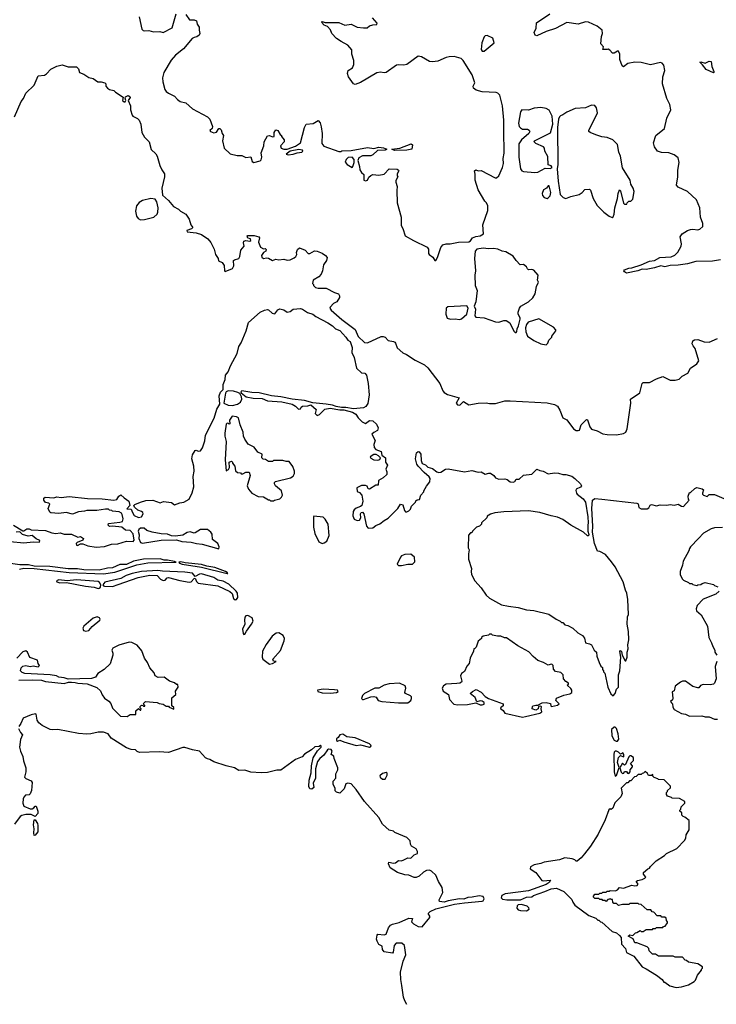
# Model space of a CAD drawing. Extents: x 2239831 to 2395310, y 665973 to 772585.
# Tile 80 of 144: x 2319004 to 2325754, y 699095 to 708627. Entities that reach past the tile are written whole.
import ezdxf

# ---------------------------------------------------------------- set-up
doc = ezdxf.new("R2010")
doc.units = 0

msp = doc.modelspace()

# ---------------------------------------------------------------- linework, layer by layer
at = {"layer": '0CON20XD'}
for points in [[(2320163.3, 708655), (2320188, 708535), (2320201.7, 708521.7), (2320215, 708518), (2320255, 708522.5), (2320299.5, 708509.5), (2320362.3, 708512.3), (2320395, 708504), (2320481.7, 708548.3), (2320521.2, 708685)], [(2320615, 708677.5), (2320650, 708625), (2320696.1, 708626.1), (2320717.5, 708615), (2320723.3, 708585), (2320743.8, 708555), (2320742, 708525), (2320748.8, 708495), (2320743.8, 708476.2), (2320719.5, 708460.5), (2320695, 708456.2), (2320675, 708444), (2320592.5, 708345), (2320514, 708285), (2320472, 708235), (2320402, 708115), (2320389.2, 708065), (2320392.5, 708025), (2320412.1, 707952.1), (2320423.4, 707933.4), (2320445, 707916), (2320505.8, 707885.8), (2320533.6, 707853.6), (2320560, 707835), (2320615, 707822.5), (2320680, 707765), (2320825, 707687.5), (2320847.5, 707665), (2320872, 707595), (2320868, 707575), (2320846.7, 707555), (2320852.5, 707545), (2320885, 707533.5), (2320910.6, 707539.4), (2320935, 707572.5), (2320945, 707572.5), (2320955, 707560), (2320966.2, 707525), (2320980, 707505), (2320970, 707455), (2320984.2, 707385), (2321045, 707330), (2321112.3, 707312.3), (2321155, 707311.2), (2321195, 707294.2), (2321245, 707300), (2321257.5, 707255), (2321273.8, 707243.8), (2321335, 707261.9), (2321345, 707272), (2321348.9, 707295), (2321342.3, 707337.7), (2321370, 707405), (2321372.5, 707445), (2321405, 707502.5), (2321425, 707507.5), (2321453, 707493), (2321470, 707495), (2321468.8, 707535), (2321485, 707561.2), (2321505.7, 707555.7), (2321527, 707517), (2321540, 707505), (2321540, 707495), (2321567.5, 707465), (2321566.7, 707445), (2321530, 707405), (2321537.5, 707385), (2321564.1, 707374.1), (2321596.1, 707373.9), (2321675.9, 707404.1), (2321725, 707436.7), (2321763.8, 707585), (2321780, 707615), (2321847, 707623), (2321895, 707650), (2321915, 707630), (2321925, 707590), (2321934.4, 707525), (2321932.3, 707427.7), (2321951.5, 707401.5), (2322095, 707350), (2322115, 707350), (2322125, 707356.7), (2322215, 707360), (2322375, 707390), (2322435, 707382), (2322485, 707392.5), (2322528.3, 707388.3), (2322560, 707375), (2322545, 707364.2), (2322470.5, 707359.5), (2322425, 707320), (2322405, 707310), (2322325, 707310), (2322289.7, 707290.3), (2322279.2, 707265), (2322297.5, 707205), (2322300, 707175), (2322315, 707147.5), (2322338.3, 707128.3), (2322337.5, 707075), (2322355, 707066.7), (2322373.3, 707075), (2322385.9, 707104.1), (2322405, 707120), (2322425, 707127.5), (2322485, 707121.2), (2322535, 707133.3), (2322585, 707183.3), (2322661.7, 707181.7), (2322675, 707170), (2322677.5, 707165), (2322660, 707135), (2322660, 707115), (2322667.5, 707105), (2322648.3, 707071.7), (2322647.5, 707055), (2322663, 707013), (2322657.5, 706975), (2322662.5, 706855), (2322700, 706715), (2322700, 706635), (2322717.3, 706607.3), (2322737.5, 706535), (2322818.8, 706488.8), (2322953.3, 706425), (2322966.7, 706405), (2322966.2, 706365), (2322971.2, 706355), (2323008.1, 706328.1), (2323025, 706297.5), (2323035, 706297.5)], [(2323035, 706297.5), (2323053.9, 706326.1), (2323085, 706423.3), (2323105, 706448.6), (2323135, 706458.1), (2323175, 706457.1), (2323255, 706474.4), (2323355, 706477.5), (2323371.2, 706485), (2323392.5, 706515), (2323425, 706528.6), (2323465, 706534.2), (2323497.5, 706555), (2323493, 706643), (2323539.3, 706780.7), (2323540, 706825), (2323527.5, 706855), (2323511.7, 706871.7), (2323445, 706980), (2323417.5, 707075), (2323417, 707133), (2323410, 707165), (2323425, 707172.5), (2323445, 707163.3), (2323475, 707167.5), (2323610, 707095), (2323625, 707096.2), (2323646, 707115), (2323680.8, 707195), (2323690.6, 707235), (2323688.5, 707285), (2323697.8, 707335), (2323693.9, 707556.1), (2323694.6, 707655), (2323682.7, 707795), (2323656.6, 707896.6), (2323638, 707915), (2323621.1, 707921.1), (2323485, 707930), (2323425.9, 707945.9), (2323412.5, 707955), (2323402.5, 707965), (2323396.7, 707985), (2323413.3, 708015), (2323386.7, 708095), (2323302.3, 708232.3), (2323280.7, 708250.7), (2323215, 708270.7), (2323165, 708269.1), (2323135, 708262), (2323055, 708224.6), (2323005, 708218.6), (2322975, 708223.3), (2322896.4, 708266.4), (2322865, 708274.6), (2322755, 708194.6), (2322725, 708187.5), (2322675, 708190.9), (2322653.8, 708186.2), (2322555, 708115.7), (2322535, 708113.5), (2322499.1, 708120.9), (2322465, 708113.5), (2322305, 708020), (2322255, 708000.6), (2322240, 708005), (2322190, 708075), (2322180.8, 708105), (2322186, 708135), (2322227.2, 708162.8), (2322242.9, 708195), (2322242.7, 708232.7), (2322222.2, 708295), (2322223.5, 708335), (2322185, 708382), (2322117.5, 708415), (2322072.5, 708445), (2322027.5, 708495), (2322015, 708530), (2321985, 708560), (2321954.1, 708574.1), (2321930, 708605), (2321935, 708610), (2321965, 708600), (2322095, 708598.8), (2322155, 708573.3), (2322215, 708583.3), (2322275, 708556), (2322335, 708547.5), (2322371.7, 708548.3), (2322395, 708567.5), (2322425, 708577.5), (2322465, 708580), (2322466.2, 708595), (2322424, 708645)], [(2325795, 706303.8), (2325715, 706290), (2325555, 706285.9), (2325475, 706262.9), (2325385, 706249.6), (2325305, 706246.2), (2325255, 706235.8), (2325215, 706244.5), (2325155, 706224.6), (2325075, 706208.9), (2325035, 706212.3), (2324994.6, 706195.4), (2324885, 706174.8), (2324862.5, 706185), (2324857.5, 706195), (2324864.5, 706205.5), (2324905, 706223.3), (2324935, 706226.2), (2325025, 706254), (2325105, 706288.8), (2325155, 706296.7), (2325205.9, 706324.1), (2325315, 706331.4), (2325353.2, 706346.8), (2325382.3, 706377.7), (2325414, 706435), (2325415.9, 706455.9), (2325402.5, 706525), (2325422.5, 706555), (2325473.9, 706586.1), (2325505, 706596.7), (2325525, 706600), (2325575, 706593.3), (2325595, 706598.8), (2325621.4, 706625), (2325622.2, 706655), (2325600, 706715), (2325594.7, 706805), (2325562.6, 706885), (2325475.3, 706965.2), (2325385.4, 707005), (2325368.2, 707025), (2325380, 707105), (2325380.1, 707170.1), (2325393.6, 707243.6), (2325385, 707288.8), (2325345, 707318.6), (2325295, 707337.1), (2325221.4, 707341.4), (2325185, 707354.2), (2325155.8, 707395), (2325144.2, 707435), (2325166, 707505), (2325250, 707575), (2325273.1, 707675), (2325312.2, 707755), (2325302.3, 707805), (2325273.6, 707863.6), (2325231.9, 708005), (2325234.2, 708074.2), (2325254.3, 708135), (2325245, 708188.8), (2325230, 708205), (2325211.8, 708211.8), (2325115, 708188.9), (2325025, 708212.9), (2324964.5, 708215.5), (2324895, 708202.9), (2324855, 708170), (2324840.5, 708180.5), (2324819.5, 708240.5), (2324818.1, 708295), (2324805, 708321.2), (2324795, 708323.3), (2324765, 708302.5), (2324747, 708303), (2324723, 708333), (2324705, 708342.5), (2324695, 708337.5), (2324655, 708340), (2324660, 708365), (2324633.3, 708395), (2324640, 708465), (2324651.4, 708495), (2324646.9, 708526.9), (2324600, 708565), (2324515, 708604), (2324485, 708606), (2324415, 708584.4), (2324305, 708598.9), (2324195, 708542.9), (2324105, 708513.8), (2324015, 708472.5), (2323998.3, 708478.3), (2323990, 708505), (2324006.7, 708545), (2324013, 708597), (2324139.2, 708685)], [(2323505, 708323.8), (2323600, 708405), (2323589.3, 708449.3), (2323533, 708473), (2323515, 708470), (2323505, 708460), (2323482.9, 708405), (2323475, 708340), (2323484.1, 708324.1), (2323505, 708323.8)], [(2318953.1, 707686.9), (2319018.1, 707835), (2319040.6, 707865), (2319063.9, 707916.1), (2319145.7, 707994.3), (2319182.5, 708085), (2319245, 708089.2), (2319265, 708102), (2319305, 708149.2), (2319365, 708176.7), (2319415, 708189.4), (2319475, 708172), (2319555, 708170), (2319573.3, 708153.3), (2319582.5, 708115), (2319625, 708098.8), (2319675, 708066.7), (2319715, 708057.5), (2319760, 708025), (2319795, 708026.7), (2319830, 708015), (2319840, 708005), (2319840, 707985), (2319853.9, 707963.9), (2319875, 707951.2), (2319915, 707943.3), (2319932.5, 707925), (2320006.4, 707876.4), (2320000, 707845), (2320015, 707832.5), (2320025, 707833.8), (2320032.5, 707845), (2320027, 707867), (2320030.5, 707879.5), (2320055, 707894.2), (2320072.9, 707885), (2320074.3, 707875), (2320055.8, 707845), (2320077.3, 707795), (2320077.5, 707755), (2320094.1, 707704.1), (2320102.1, 707692.1), (2320145, 707670), (2320163.2, 707653.2), (2320177.1, 707615), (2320186.2, 707535), (2320215, 707490), (2320260, 707445), (2320279.3, 707369.3), (2320325, 707330), (2320337.5, 707305), (2320362.5, 707215), (2320380, 707175), (2320406.4, 707136.4), (2320407.5, 707105), (2320382.5, 706995), (2320388.3, 706928.3), (2320445, 706877.5), (2320495, 706817.5), (2320543.6, 706793.6), (2320562.5, 706772.5), (2320615, 706743.3), (2320645.7, 706695), (2320661.7, 706641.7), (2320682.5, 706615), (2320668.3, 706601.7), (2320622.5, 706585), (2320627.5, 706575), (2320713, 706563), (2320767.3, 706547.3), (2320826.4, 706506.4), (2320855, 706470), (2320890, 706405), (2320900, 706355), (2320926.7, 706316.7), (2320931.7, 706291.7), (2320965, 706277.5), (2320987, 706247), (2320990, 706195), (2320995, 706190), (2321065, 706217.5), (2321080, 706245), (2321076.7, 706295), (2321085, 706303.3), (2321126.1, 706313.9), (2321136.2, 706335), (2321147.5, 706395), (2321178.8, 706435), (2321173.6, 706466.4), (2321177, 706483), (2321195, 706490), (2321235, 706483.3), (2321245, 706490), (2321240, 706505), (2321213.3, 706513.3), (2321207.5, 706535), (2321215, 706538.8), (2321275, 706537.1), (2321322.5, 706525), (2321326.2, 706515), (2321318.8, 706475), (2321337.5, 706425), (2321365, 706407.5), (2321381.7, 706411.7), (2321391.7, 706401.7), (2321390, 706385), (2321367, 706373), (2321347.5, 706345), (2321349.3, 706329.3), (2321365, 706316.7), (2321395, 706322.5), (2321415, 706318.8), (2321455, 706297.5), (2321485, 706310), (2321515, 706303.3), (2321565, 706308), (2321595, 706300), (2321623.6, 706303.6), (2321665, 706321.2), (2321680, 706335), (2321690, 706355), (2321687.5, 706375), (2321696.1, 706403.9), (2321715, 706420), (2321770, 706395), (2321800, 706365), (2321815, 706362.5), (2321860.7, 706389.3), (2321885, 706386.7), (2321936.1, 706366.1), (2321967.5, 706345), (2321982.5, 706325), (2321976, 706295), (2321949.2, 706255), (2321936.7, 706195), (2321924, 706165), (2321903, 706137), (2321848.8, 706105), (2321840, 706075), (2321850, 706065), (2321850, 706055), (2321870, 706035), (2321895, 706028.8), (2321975, 706027.5), (2322055, 705986.7), (2322092.5, 705975), (2322102.5, 705955), (2322101.7, 705938.3), (2322076.7, 705895), (2322045, 705878.8), (2322012.5, 705845), (2322008.8, 705835), (2322020.8, 705815), (2322125, 705725.5), (2322255, 705626.9), (2322285, 705560.4), (2322345, 705502.4), (2322375, 705500.3), (2322505, 705560), (2322525, 705560), (2322545, 705552.5), (2322575, 705521.2), (2322625, 705512.5), (2322637.5, 705505), (2322646.7, 705495), (2322660.7, 705450.7), (2322715, 705402.5), (2322752.5, 705387.5), (2322835, 705332.5), (2322925, 705286.7), (2322957.7, 705257.7), (2323076.1, 705106.1), (2323102.9, 705035), (2323116.6, 705016.6), (2323147.6, 704997.6), (2323262.5, 704965), (2323233.6, 704916.4), (2323245, 704900), (2323267.5, 704895), (2323305, 704932.5), (2323355, 704898), (2323445, 704916.2), (2323525, 704918.8), (2323555, 704911.2), (2323615, 704911.2), (2323704.1, 704935.9), (2323755, 704938), (2324115, 704917.7), (2324185, 704901.5), (2324215.2, 704885.2), (2324238, 704848), (2324265, 704772), (2324305, 704754.3)], [(2325725, 708114.4), (2325654.2, 708145), (2325621.1, 708191.1), (2325593.9, 708216.1), (2325605, 708220), (2325645, 708208.1), (2325685, 708226.2), (2325702.9, 708222.9), (2325709.6, 708175), (2325729.2, 708125), (2325730, 708115), (2325725, 708114.4)], [(2324745, 706713.3), (2324755, 706720), (2324764, 706745), (2324770, 706805), (2324797.8, 706895), (2324802.9, 706945), (2324815, 706980), (2324825, 706970), (2324855, 706850), (2324865, 706840), (2324887, 706843), (2324890, 706855), (2324905, 706870), (2324925, 706870), (2324945, 706890), (2324956.2, 706965), (2324948.8, 706995), (2324926.7, 707036.7), (2324920, 707075), (2324844.3, 707194.3), (2324826, 707305), (2324810, 707345), (2324795, 707420), (2324752.5, 707465), (2324695.7, 707485.7), (2324645, 707492.9), (2324585, 707512.9), (2324530, 707535), (2324520, 707545), (2324520, 707555), (2324603, 707727), (2324593.6, 707773.6), (2324575, 707796.7), (2324545, 707800), (2324485, 707773.3), (2324385, 707767.5), (2324305, 707733.3), (2324267.5, 707705), (2324244, 707696), (2324233, 707687), (2324224.5, 707665.5), (2324216.5, 707585), (2324217.3, 707225), (2324211.4, 707185), (2324221.1, 707065), (2324240, 706935), (2324270, 706905), (2324297, 706897), (2324345, 706915.8), (2324425, 706933.8), (2324455, 706953.3), (2324480, 706985), (2324525, 706986.7), (2324535.9, 706975.9), (2324560, 706895), (2324599.5, 706829.5), (2324663.3, 706765), (2324716.4, 706726.4), (2324745, 706713.3)], [(2323995, 707149.4), (2324025, 707152.9), (2324095, 707189.2), (2324145, 707186.7), (2324162.5, 707195), (2324155, 707212.5), (2324123, 707223), (2324121.7, 707301.7), (2324093, 707353), (2324090, 707385), (2324080, 707395), (2324005, 707427.5), (2323990, 707445), (2323992.5, 707455), (2324005, 707462.5), (2324147.7, 707532.3), (2324168.6, 707615), (2324164.2, 707695), (2324133, 707753), (2324106.4, 707766.4), (2324055, 707776.7), (2323988.3, 707771.7), (2323935, 707752.5), (2323870, 707755), (2323856.7, 707735), (2323838.1, 707625), (2323842.5, 707595), (2323855, 707580.8), (2323875, 707567.5), (2323925, 707567.5), (2323939.3, 707559.3), (2323947.5, 707545), (2323936.7, 707525), (2323865, 707463.8), (2323841.9, 707425), (2323840.9, 707295), (2323855.6, 707185), (2323868, 707165), (2323885, 707156.9), (2323995, 707149.4)], [(2322635, 707361.2), (2322610, 707375), (2322686.4, 707383.6), (2322796.7, 707426.7), (2322810, 707415), (2322802.5, 707375), (2322755, 707364.4), (2322635, 707361.2)], [(2321605, 707320), (2321655, 707324.5), (2321692.4, 707337.6), (2321736.5, 707343.5), (2321746.2, 707355), (2321743.9, 707363.9), (2321708.3, 707371.7), (2321624, 707356), (2321587.5, 707325), (2321605, 707320)], [(2322225, 707197.5), (2322233.6, 707206.4), (2322245.8, 707245), (2322246, 707275), (2322225, 707296.2), (2322188.3, 707291.7), (2322167.5, 707275), (2322158.3, 707248.3), (2322177.5, 707225), (2322225, 707197.5)], [(2324115, 706897.5), (2324125, 706902.5), (2324145, 706922.5), (2324151.2, 706955), (2324135, 707017.5), (2324125, 707017.5), (2324107.5, 706995), (2324080.7, 706979.3), (2324067.5, 706945), (2324070, 706925), (2324087, 706907), (2324115, 706897.5)], [(2320175, 706690.6), (2320215, 706693.3), (2320303.1, 706715), (2320335.6, 706745), (2320344.3, 706765), (2320347.3, 706807.3), (2320333.3, 706865), (2320318.3, 706888.3), (2320275, 706895.7), (2320195, 706876.9), (2320163, 706857), (2320137.3, 706825), (2320125.7, 706775), (2320137, 706725), (2320153.5, 706703.5), (2320175, 706690.6)], [(2323815, 705600), (2323821.7, 705608.3), (2323823.3, 705635), (2323837.5, 705665), (2323851.7, 705728.3), (2323851.7, 705741.7), (2323833.3, 705775), (2323833.3, 705795), (2323846.2, 705835), (2323861.2, 705855), (2323933.8, 705895), (2323976.2, 705935), (2324000, 705975), (2324010, 706045), (2324030, 706085), (2324022.5, 706105), (2324027.5, 706155), (2323985, 706203.8), (2323965, 706209.2), (2323935, 706206.2), (2323923.3, 706215), (2323913.3, 706235), (2323885, 706256.7), (2323853.9, 706253.9), (2323813.3, 706295), (2323785, 706336.7), (2323715, 706381.2), (2323680, 706385), (2323637.5, 706405), (2323595, 706411.4), (2323545, 706408.1), (2323495, 706414.5), (2323433.5, 706406.5), (2323417.8, 706385), (2323410.9, 706315), (2323421.1, 706195), (2323414.5, 706155), (2323416.2, 706055), (2323436.9, 706005), (2323423.1, 705895), (2323406.9, 705855), (2323419.5, 705825), (2323415, 705760), (2323425, 705746.7), (2323505, 705740), (2323615, 705702), (2323645, 705700), (2323695, 705716.7), (2323716.4, 705716.4), (2323753, 705693), (2323791.7, 705611.7), (2323805, 705600), (2323815, 705600)], [(2318945, 703733.3), (2319035, 703680), (2319045, 703680), (2319075, 703697.5), (2319095, 703696.7), (2319115, 703690), (2319255, 703681.2), (2319315, 703660), (2319355, 703653.8), (2319395, 703658), (2319435, 703646.2), (2319506.4, 703646.4), (2319568.3, 703618.3), (2319595, 703622.5), (2319622.5, 703605), (2319615, 703590), (2319560, 703565), (2319550, 703555), (2319555, 703540), (2319565, 703537.5), (2319595, 703552.5), (2319615, 703552.5), (2319666.1, 703533.9), (2319745, 703521.9), (2319825, 703527.1), (2319895, 703550.8), (2319954.4, 703554.4), (2320039.8, 703580.2), (2320105, 703575.5), (2320113, 703587), (2320105, 703650), (2320075, 703683.3), (2320030, 703685), (2319993, 703713), (2319905, 703722.5), (2319875, 703720), (2319860, 703735), (2319865, 703750), (2319975, 703762.5), (2319999.3, 703770.7), (2320007.5, 703795), (2319996.4, 703836.4), (2319989.3, 703849.3), (2319968.3, 703861.7), (2319905, 703870), (2319897, 703877), (2319875, 703880), (2319865, 703890), (2319835, 703890), (2319753, 703877), (2319655, 703876.7), (2319631.7, 703868.3), (2319575, 703862.5), (2319515, 703841.2), (2319455, 703857.5), (2319385, 703846.2), (2319305, 703852.5), (2319295, 703860), (2319280, 703895), (2319297, 703937), (2319287, 703947), (2319255, 703952.5), (2319237.5, 703975), (2319237.5, 703995), (2319250, 704005), (2319335, 703997.5), (2319365, 704007.5), (2319405, 704000.8), (2319485, 704011.1), (2319661.3, 703991.3), (2319805, 703988.6), (2319915, 703976.7), (2319945, 703982.5), (2319965.8, 704015), (2319985, 704027.5), (2320015, 703997.5), (2320062.5, 703965), (2320070, 703925), (2320043.3, 703893.3), (2320085, 703890), (2320096.7, 703855), (2320115, 703828.8), (2320155, 703806.7), (2320185.9, 703814.1), (2320200, 703845), (2320197.5, 703855), (2320185.9, 703865.9), (2320147.7, 703877.7), (2320117, 703907), (2320110, 703925), (2320120, 703935), (2320175, 703958), (2320225, 703971.9), (2320295, 703975.5), (2320365, 703950), (2320397.7, 703962.3), (2320475, 703954.2), (2320505, 703930), (2320555, 703950), (2320595, 703956.2), (2320646.7, 703985), (2320675, 704047.5), (2320690.5, 704105), (2320684.4, 704205), (2320696, 704255), (2320692.5, 704305), (2320673.6, 704376.4), (2320677.5, 704415), (2320703.9, 704456.1), (2320715, 704460), (2320735, 704451.2), (2320755, 704452), (2320776.6, 704483.4), (2320798.6, 704551.4), (2320805.4, 704605), (2320889.5, 704770.5), (2320915, 704855.6), (2320942.5, 704905), (2320938.3, 704985), (2320950, 705020), (2320974.2, 705045.8), (2320975.6, 705095), (2320994.4, 705145.6), (2320998.5, 705185), (2321023.3, 705216.7), (2321045.3, 705275), (2321110, 705395), (2321128.8, 705465), (2321150, 705500), (2321200, 705615), (2321220.9, 705695), (2321335, 705796), (2321375, 705816), (2321405, 705823.3), (2321415, 705820), (2321450, 705785), (2321475, 705780), (2321505, 705817.5), (2321525, 705827.5), (2321565, 705817.5), (2321595, 705796.7), (2321625, 705803.8), (2321653.9, 705826.1), (2321725, 705831.4), (2321745, 705826.5), (2321793.7, 705793.7), (2321844, 705775), (2321872.6, 705752.6), (2321991.1, 705691.1), (2322035, 705662.5), (2322063.8, 705635), (2322105, 705617.5), (2322164.5, 705554.5), (2322185, 705523.8), (2322205, 705512.5), (2322226, 705455), (2322223.8, 705405), (2322245.7, 705355.7), (2322268.1, 705255), (2322315, 705208.8), (2322347.5, 705205), (2322364.2, 705185), (2322381.8, 705105), (2322389.1, 704995), (2322377, 704913), (2322358.5, 704881.5), (2322335, 704869.4), (2322238.6, 704858.6), (2322165, 704873.5), (2322123, 704873), (2322071.4, 704881.4), (2322033.9, 704896.1), (2321974.4, 704905.6), (2321845, 704917.1), (2321765, 704941.4), (2321643, 704953), (2321535, 704975.6), (2321443, 704987), (2321325, 705014), (2321255, 705016.7), (2321157, 705033), (2321147.5, 705025), (2321150, 705015), (2321200, 704975), (2321265, 704962.5), (2321355, 704961.2), (2321405, 704936.7), (2321545, 704926.2), (2321645, 704906.7), (2321676.4, 704886.4), (2321705, 704857.5), (2321725, 704860), (2321730, 704875), (2321743.6, 704886.4), (2321795, 704887.5), (2321825, 704897.5), (2321877.5, 704855), (2321868, 704815), (2321885, 704797.1), (2321910, 704805), (2321961.7, 704858.3), (2322013.6, 704866.4), (2322105, 704849.4), (2322145, 704848.9), (2322228.9, 704828.9), (2322259.9, 704809.9), (2322285, 704772.5), (2322322.5, 704735), (2322355, 704717.5), (2322395, 704745.7), (2322425, 704743.1), (2322460.6, 704710.6), (2322477.5, 704675), (2322469.4, 704650.6), (2322435, 704632.5), (2322417.5, 704615), (2322447.5, 704555), (2322436.7, 704515), (2322438.8, 704485), (2322455, 704466.7), (2322506.4, 704446.4), (2322511.7, 704411.7), (2322550, 704385), (2322550, 704345), (2322567.5, 704315), (2322552.5, 704275), (2322561.7, 704251.7), (2322560, 704225), (2322526.4, 704193.6), (2322480, 704165), (2322478.3, 704121.7), (2322455, 704122.5), (2322395, 704082.5), (2322380, 704085), (2322370, 704110), (2322355, 704116.7), (2322315, 704117.5), (2322270, 704095), (2322275, 704060), (2322295, 704050), (2322320, 704025), (2322330, 703965), (2322320, 703925), (2322307, 703913), (2322265, 703897.5), (2322245, 703883.3), (2322234.4, 703865.6), (2322231.5, 703825), (2322245, 703792.9), (2322275, 703779.2), (2322297.3, 703782.7), (2322310, 703805), (2322307.5, 703845), (2322313.6, 703856.4), (2322325, 703860), (2322340, 703845), (2322365, 703722.5), (2322380, 703705), (2322425, 703707.5), (2322455, 703731.9), (2322494.6, 703745.4), (2322535, 703778.6), (2322575, 703800), (2322667.5, 703895), (2322695, 703937.5), (2322715, 703930), (2322733.3, 703875), (2322743.6, 703863.6), (2322755, 703862.5), (2322776.1, 703873.9), (2322790.7, 703889.3), (2322801.7, 703918.3), (2322840, 703955), (2322841.7, 703968.3), (2322855, 703980), (2322878.3, 703981.7), (2322890, 704025), (2322920, 704055), (2322920, 704065), (2322945, 704110), (2322977, 704153), (2322982.5, 704185), (2322973, 704203), (2322923.6, 704243.6), (2322864.4, 704304.4), (2322853.2, 704323.2), (2322840.6, 704375), (2322850, 704435), (2322865, 704446.2), (2322875, 704443.8), (2322890.9, 704420.9), (2322895, 704360), (2322905, 704331.2), (2322937.3, 704317.3), (2322957.5, 704295), (2323002.7, 704282.7), (2323045, 704250), (2323063.6, 704243.6), (2323085, 704246.7), (2323130, 704275), (2323155, 704280), (2323315, 704248.8), (2323385, 704264.2), (2323445, 704246), (2323475, 704250), (2323515, 704226.7), (2323551.2, 704238.8), (2323565, 704236.2), (2323597.5, 704215), (2323615, 704192.5), (2323645, 704180), (2323705, 704181.2), (2323727.5, 704175), (2323755, 704152.5), (2323785, 704150), (2323800, 704155), (2323815, 704180), (2323845, 704180), (2323885, 704217.5), (2323965, 704227.5), (2324015, 704277.5), (2324045, 704262.5), (2324077, 704257), (2324125, 704230), (2324185, 704240), (2324225, 704238.8), (2324265, 704223.3), (2324295, 704223.3), (2324355, 704206.7), (2324382.5, 704185), (2324436.7, 704135), (2324447.5, 704115), (2324437, 704103), (2324395, 704082.5), (2324391.7, 704068.3), (2324398, 704045), (2324405, 704033.8), (2324465, 703990), (2324485.7, 703955), (2324510, 703815), (2324513.3, 703755), (2324507.5, 703735), (2324507.5, 703675), (2324517.5, 703645), (2324515, 703630), (2324505, 703630), (2324467, 703667), (2324345, 703732.5), (2324265, 703790), (2324215, 703812.5), (2324155, 703823.3), (2324045, 703857.5), (2323935, 703872.5), (2323695, 703862.5), (2323608.3, 703851.7), (2323565, 703840), (2323535, 703820), (2323530, 703805), (2323480, 703755), (2323477, 703743), (2323460, 703725), (2323430, 703715), (2323390, 703675), (2323385, 703660), (2323371.7, 703658.3), (2323351.7, 703638.3), (2323350, 703515), (2323360, 703495), (2323352.5, 703455), (2323352.5, 703405), (2323382.5, 703315), (2323377.5, 703285), (2323382.5, 703255), (2323412.5, 703195), (2323476.1, 703126.1), (2323522.5, 703055), (2323555, 703027.5), (2323672.3, 702962.3), (2323740.7, 702949.3), (2323835, 702936.7), (2323913.6, 702913.6), (2323985, 702906.7), (2324131.7, 702871.7), (2324203, 702823), (2324240, 702805), (2324255, 702790), (2324265, 702790), (2324285, 702770), (2324315, 702762.5), (2324365, 702737.5), (2324410.7, 702690.7), (2324456.4, 702666.4), (2324475, 702640), (2324487.5, 702595), (2324525, 702586.2), (2324543.9, 702573.9), (2324570, 702525), (2324592.5, 702505), (2324597.5, 702465), (2324617.5, 702405), (2324635, 702370), (2324650, 702355), (2324650, 702335), (2324660, 702325), (2324660, 702315), (2324675, 702300), (2324703.3, 702165), (2324731.7, 702101.7), (2324755, 702080), (2324773.8, 702105), (2324785, 702147.5), (2324807.5, 702165), (2324806.7, 702285), (2324817.5, 702325), (2324827.5, 702455), (2324818.3, 702511.7), (2324825, 702520), (2324835, 702510), (2324840, 702475), (2324871.7, 702421.7), (2324878.3, 702421.7), (2324890, 702455), (2324890, 702505), (2324900, 702535), (2324897.5, 702575), (2324906.7, 702625), (2324903, 702703), (2324890, 702775), (2324892.5, 702845), (2324901.7, 702868.3)], [(2323265, 705726.4), (2323285, 705732.2), (2323338.1, 705775), (2323349.2, 705835), (2323335.8, 705855.8), (2323153.8, 705846.2), (2323137.5, 705835), (2323132, 705775), (2323145, 705738), (2323179.3, 705729.3), (2323225, 705731.8), (2323265, 705726.4)], [(2324105, 705480), (2324120, 705495), (2324130, 705525), (2324160, 705555), (2324160, 705565), (2324200, 705615), (2324200, 705625), (2324175, 705650), (2324035, 705732.5), (2323930.7, 705699.3), (2323913.3, 705675), (2323905.9, 705644.1), (2323908, 705605), (2323923.9, 705563.9), (2323985, 705522.5), (2324055, 705490), (2324105, 705480)], [(2324305, 704754.3), (2324370, 704665), (2324395, 704649.6), (2324415, 704648.8), (2324426.9, 704655), (2324445, 704706.2), (2324495, 704756.7), (2324505, 704753.3), (2324527.5, 704685), (2324542.9, 704662.9), (2324598.6, 704648.6), (2324655, 704619.1), (2324695, 704611.3), (2324785, 704609.7), (2324855, 704620.8), (2324875.5, 704635), (2324888.4, 704665), (2324924.1, 704914.1), (2324922.5, 704955), (2325012.5, 705015), (2325034.1, 705105.9), (2325046, 705114), (2325105, 705116), (2325175, 705151.2), (2325235, 705173.3), (2325305, 705138.8), (2325355, 705136.2), (2325395, 705146.7), (2325423.3, 705175), (2325477.5, 705205), (2325504.7, 705255.3), (2325565, 705294.4), (2325584.2, 705325), (2325550, 705445), (2325529.3, 705469.3), (2325520.7, 705490.7), (2325525, 705517.5), (2325542, 705528), (2325575, 705532), (2325635, 705508.1), (2325683.9, 705506.1), (2325765, 705541.2)], [(2321065, 704893.3), (2321114.4, 704905.6), (2321143.8, 704925), (2321156.2, 704955), (2321153.8, 704975), (2321137, 705007), (2321119.4, 705019.4), (2321075, 705031.8), (2321025, 705034.3), (2321005, 705024.2), (2320997.1, 705012.9), (2320982.5, 704915), (2321024, 704894), (2321065, 704893.3)], [(2321465, 703970), (2321473, 703977), (2321525, 703987.5), (2321542.5, 704005), (2321550, 704025), (2321542.5, 704065), (2321483.6, 704113.6), (2321473, 704133), (2321473, 704147), (2321483, 704157), (2321627, 704193), (2321653, 704207), (2321667.5, 704235), (2321667.5, 704255), (2321651.7, 704301.7), (2321615, 704350), (2321585, 704350), (2321555, 704360), (2321465, 704360), (2321455, 704350), (2321415, 704350), (2321385, 704370), (2321361.7, 704371.7), (2321350, 704385), (2321355, 704420), (2321310.6, 704440.6), (2321275, 704490), (2321218, 704518), (2321186.4, 704566.4), (2321173.3, 704595), (2321168, 704635), (2321139.2, 704705), (2321124, 704774), (2321105, 704783.3), (2321061.7, 704788.3), (2321038.3, 704751.7), (2321040, 704715), (2321035, 704710), (2321028.3, 704718.3), (2321015, 704720), (2321005, 704710), (2320991.4, 704625), (2320991.4, 704595), (2321004.4, 704544.4), (2320996.1, 704366.1), (2321005, 704260), (2321025.9, 704274.1), (2321036.4, 704293.6), (2321032.5, 704345), (2321055, 704352.5), (2321067.5, 704345), (2321067.5, 704335), (2321087.5, 704305), (2321095, 704260), (2321113, 704243), (2321145, 704240), (2321151.7, 704231.7), (2321165, 704230), (2321195, 704247.5), (2321228.3, 704248.3), (2321237.5, 704215), (2321207.5, 704115), (2321221.7, 704081.7), (2321253.6, 704043.6), (2321315, 704010), (2321365, 704007.5), (2321415, 703980), (2321425, 703980), (2321435, 703970), (2321465, 703970)], [(2322475, 704363.3), (2322495, 704370), (2322500, 704385), (2322480, 704405), (2322457, 704417), (2322435, 704417.5), (2322400, 704395), (2322405, 704382.5), (2322435, 704366.7), (2322475, 704363.3)], [(2324901.7, 702868.3), (2324897.5, 703015), (2324887.5, 703075), (2324873.6, 703103.6), (2324852.5, 703185), (2324775, 703330), (2324739.3, 703379.3), (2324679.3, 703449.3), (2324625, 703480), (2324603.6, 703483.6), (2324573.8, 703555), (2324553.3, 703665), (2324556.2, 703725), (2324548.5, 703895), (2324555, 703976.7), (2324575, 703991.2), (2324643.6, 703986.4), (2324985, 703946.2), (2324995, 703940), (2325002.5, 703905), (2325025, 703892.5), (2325085, 703892.5), (2325099.3, 703900.7), (2325113.6, 703926.4), (2325125, 703932.5), (2325175, 703922.5), (2325208.3, 703931.7), (2325275, 703926), (2325305, 703933.3), (2325345, 703928.8), (2325385, 703936.2), (2325415, 703919.2), (2325435, 703916), (2325490, 703975), (2325483.8, 703983.8), (2325481.2, 704015), (2325495, 704050), (2325505, 704050), (2325545, 704090), (2325565, 704097.5), (2325617, 704087), (2325630, 704075), (2325620, 704045), (2325620, 704035), (2325630, 704025), (2325665, 704010), (2325685, 704030), (2325735, 704030), (2325825, 703992.5)], [(2321935, 703557.5), (2321955, 703562.5), (2321980.7, 703579.3), (2322003.8, 703635), (2321994.3, 703745), (2321965, 703793.3), (2321945, 703812.5), (2321855, 703820), (2321850, 703815), (2321851.4, 703715), (2321862.3, 703652.3), (2321903.6, 703573.6), (2321935, 703557.5)], [(2320935, 703503.5), (2320937.9, 703525), (2320925.6, 703555.6), (2320873.8, 703593.8), (2320867.7, 703647.7), (2320856.4, 703666.4), (2320823, 703693), (2320757, 703693), (2320705, 703660), (2320695, 703657.5), (2320655, 703668.8), (2320628.3, 703661.7), (2320585, 703636.2), (2320515, 703626.2), (2320475, 703631.2), (2320435, 703646.2), (2320375, 703650), (2320287, 703667), (2320235, 703683.3), (2320210, 703705), (2320173.8, 703706.2), (2320157.7, 703692.3), (2320151.9, 703675), (2320161.6, 703641.6), (2320157.7, 703605), (2320175, 703565.5), (2320195, 703559.1), (2320375, 703589.2), (2320523.2, 703593.2), (2320575, 703574.5), (2320665, 703569.4), (2320718.8, 703555), (2320771.3, 703551.3), (2320933.6, 703503.6), (2320935, 703503.5)], [(2325815, 703712.5), (2325735, 703707.5), (2325705, 703697.5), (2325630, 703655), (2325582.5, 703605), (2325502.5, 703525), (2325493, 703507), (2325487.5, 703485), (2325433.3, 703385), (2325426.7, 703345), (2325402.5, 703285), (2325402.5, 703255), (2325422.5, 703215), (2325435, 703202.5), (2325485, 703180), (2325495, 703170), (2325515, 703170), (2325525, 703160), (2325565, 703150), (2325573, 703157), (2325605, 703160), (2325615, 703170), (2325645, 703180), (2325725, 703160), (2325735, 703150), (2325768.3, 703138.3)], [(2318912.8, 703577.2), (2319045, 703562.1), (2319136.1, 703573.9), (2319195, 703570), (2319200, 703585), (2319165, 703600), (2319125, 703632.5), (2319085, 703626.7), (2319030, 703645), (2319005, 703670), (2318970, 703665)], [(2319001.2, 703308.8), (2319045, 703317.3), (2319145, 703312.8), (2319485, 703274.8), (2319815, 703262.4), (2319925, 703277.3), (2320139.2, 703350.8), (2320245, 703370.3), (2320520, 703375), (2320505, 703382.5), (2320435, 703394.2), (2320405, 703393.8), (2320365, 703406.9), (2320205, 703406.2), (2320108.6, 703385), (2320037.7, 703352.3), (2319975, 703351.9), (2319905, 703319.6), (2319855, 703315.9), (2319775, 703298.5), (2319625, 703300.8), (2319565, 703310.8), (2319475, 703311.7), (2319297.7, 703332.3), (2319145, 703336.8), (2319089.5, 703349.5), (2319005, 703351.2), (2318825, 703376.9)], [(2322673.9, 703343.9), (2322705, 703344.3), (2322765, 703356), (2322810, 703355), (2322831.7, 703378.3), (2322830, 703425), (2322795, 703452.5), (2322735, 703450), (2322705, 703437.5), (2322692.5, 703425), (2322660, 703355), (2322673.9, 703343.9)], [(2321015, 703264.3), (2321020, 703265), (2321013.3, 703275), (2320998.8, 703285), (2320895, 703324.4), (2320817.4, 703337.4), (2320765, 703354.4), (2320608, 703368), (2320565, 703380), (2320547.5, 703375), (2320552.5, 703365), (2320577.5, 703355), (2320766.4, 703326.4), (2321015, 703264.3)], [(2321092.4, 703012.4), (2321105, 703013.3), (2321118.4, 703035), (2321115.3, 703075), (2321102.7, 703095), (2321032.2, 703162.2), (2320975, 703191.9), (2320925, 703201.6), (2320885, 703227.2), (2320765, 703261.1), (2320745, 703257.8), (2320705, 703237.5), (2320678.1, 703268.1), (2320605, 703279.3), (2320387.8, 703287.8), (2320343.9, 703296.1), (2320185, 703285.9), (2320094.6, 703265.4), (2320035.6, 703245), (2319985, 703218.6), (2319828.6, 703181.4), (2319811.4, 703155), (2319815.6, 703145.6), (2319825, 703142.7), (2319905, 703140.6), (2319959.2, 703160.8), (2320151.9, 703228.1), (2320265, 703250.7), (2320335.4, 703245.4), (2320369.7, 703209.7), (2320395, 703198), (2320415, 703201.2), (2320433.3, 703225), (2320445, 703227.8), (2320555, 703197.9), (2320645, 703181.3), (2320665, 703186.1), (2320695, 703217.9), (2320705, 703220.6), (2320717.7, 703187.7), (2320735, 703172.5), (2320923.8, 703145), (2321041.9, 703091.9), (2321061.5, 703071.5), (2321075.5, 703025), (2321092.4, 703012.4)], [(2319765, 703120.9), (2319775, 703123.3), (2319788.2, 703135), (2319791.8, 703155), (2319777.9, 703177.9), (2319765, 703187), (2319555, 703204.2), (2319465, 703195.3), (2319385, 703205.7), (2319360, 703195), (2319365.6, 703185), (2319394.6, 703175.4), (2319458.2, 703178.2), (2319643.2, 703143.2), (2319725, 703134.1), (2319765, 703120.9)], [(2325780, 703095), (2325750, 703065), (2325625, 703017.5), (2325567.5, 702955), (2325557.5, 702925), (2325560, 702905), (2325607.5, 702865), (2325667.5, 702755), (2325680, 702645), (2325707.5, 702595), (2325718.3, 702558.3), (2325740, 702525), (2325740, 702505), (2325760, 702475)], [(2319645, 702707.5), (2319675, 702712.5), (2319707.3, 702752.7), (2319780, 702815), (2319783.3, 702825), (2319778, 702838), (2319756.1, 702846.1), (2319715, 702831.9), (2319626.7, 702755), (2319616.7, 702735), (2319623.6, 702713.6), (2319645, 702707.5)], [(2321175, 702676.2), (2321185, 702678), (2321200.8, 702709.1), (2321251.7, 702775), (2321265.3, 702805), (2321257.4, 702837.4), (2321215, 702860.2), (2321195, 702856.2), (2321186.3, 702843.7), (2321181.1, 702815), (2321185.9, 702775), (2321164.4, 702725.6), (2321171.1, 702685), (2321175, 702676.2)], [(2321425, 702387.5), (2321455, 702393.3), (2321490, 702415), (2321465, 702417.5), (2321456.2, 702435), (2321530.3, 702519.7), (2321568.2, 702615), (2321570.4, 702635), (2321556.4, 702665), (2321515, 702692.3), (2321490.5, 702689.5), (2321450.9, 702659.1), (2321393, 702577), (2321356.9, 702513.1), (2321352.9, 702455), (2321360, 702435), (2321425, 702387.5)], [(2323875, 701875.5), (2323905, 701882.9), (2324045, 701912.9), (2324062.5, 701925), (2324056.2, 701955), (2324060, 701975), (2324055, 701980), (2324031.7, 701978.3), (2324027.5, 701955), (2324005, 701943.8), (2323970, 701955), (2323973, 701977), (2323980, 701985), (2324005, 701992.5), (2324025, 701990), (2324065, 702012.5), (2324105, 702017.5), (2324148.3, 702008.3), (2324150, 701985), (2324158.3, 701978.3), (2324215, 701992.5), (2324230, 702005), (2324200, 702035), (2324205, 702057.5), (2324275, 702086.7), (2324335, 702100), (2324352.5, 702115), (2324352.5, 702135), (2324343.6, 702153.6), (2324310, 702185), (2324320, 702195), (2324320, 702205), (2324295, 702220), (2324272.5, 702245), (2324270, 702285), (2324247, 702307), (2324197, 702317), (2324175, 702340), (2324172.5, 702375), (2324163.6, 702383.6), (2324155, 702386.7), (2324125, 702378), (2324080, 702405), (2324025, 702422.5), (2323980.7, 702460.7), (2323938.3, 702508.3), (2323830, 702565), (2323721.7, 702641.7), (2323703, 702643), (2323665, 702660), (2323635, 702660), (2323585, 702670), (2323575, 702680), (2323555, 702680), (2323545, 702670), (2323495, 702660), (2323480, 702645), (2323480, 702635), (2323445, 702610), (2323427, 702553), (2323415, 702540), (2323403, 702537), (2323400, 702515), (2323367.5, 702445), (2323357.5, 702395), (2323335, 702370), (2323313, 702317), (2323285, 702297.5), (2323274.3, 702275), (2323288, 702225), (2323284, 702215), (2323268, 702205), (2323240.4, 702199.6), (2323135, 702194.8), (2323111, 702179), (2323097.7, 702155), (2323106.7, 702126.7), (2323159.3, 702095), (2323169, 702045), (2323212, 702002), (2323245, 701994), (2323342.9, 701997.1), (2323425, 702013.3), (2323465, 701995.6), (2323485.4, 701994.6), (2323505, 702002), (2323505.6, 702015.6), (2323485, 702030), (2323465, 702031.9), (2323432.5, 702022.5), (2323418, 702065), (2323370, 702105), (2323390, 702125), (2323427, 702143), (2323475, 702116.2), (2323515, 702076.2), (2323545, 702056), (2323690, 702005), (2323690, 701985), (2323662.5, 701965), (2323667.5, 701955), (2323690, 701940), (2323704.1, 701914.1), (2323875, 701875.5)], [(2318996.6, 702233.4), (2319125, 702237.1), (2319215, 702231.8), (2319255, 702221.4), (2319435, 702200), (2319477, 702213), (2319505, 702213.3), (2319541.7, 702211.7), (2319567, 702203), (2319658.3, 702198.3), (2319751.7, 702161.7), (2319788.8, 702128.8), (2319805, 702090), (2319825, 702057.5), (2319869.3, 702029.3), (2319887, 702007), (2319903.6, 701963.6), (2319980, 701885), (2320045, 701880), (2320075, 701900), (2320128.3, 701901.7), (2320130, 701935), (2320155, 701960), (2320171.7, 701941.7), (2320178.3, 701941.7), (2320180, 701955), (2320170, 701965), (2320171.7, 701978.3), (2320185, 701990), (2320198.3, 701988.3), (2320205, 701980), (2320218.3, 701981.7), (2320218.3, 701988.3), (2320200, 702005), (2320222.5, 702027.5), (2320335, 702017.5), (2320355, 702007.5), (2320395, 702000), (2320425, 701980), (2320445, 701980), (2320451.7, 701971.7), (2320498.3, 701951.7), (2320498.3, 701968.3), (2320480, 701985), (2320478.3, 702061.7), (2320517.5, 702095), (2320513, 702127), (2320540, 702165), (2320535, 702190), (2320525, 702190), (2320505, 702207.5), (2320455, 702223.3), (2320405, 702261.2), (2320345, 702260), (2320317.5, 702275), (2320307.5, 702305), (2320265, 702352.5), (2320243.6, 702403.6), (2320213.3, 702445), (2320187.3, 702517.3), (2320143, 702573), (2320089.3, 702599.3), (2320065, 702600), (2319965, 702571.8), (2319905.5, 702544.5), (2319897.1, 702525), (2319906.9, 702495), (2319905.8, 702475), (2319879.5, 702390.5), (2319824.1, 702335.9), (2319761.4, 702298.6), (2319738.8, 702261.2), (2319701.7, 702248.3), (2319475, 702242.5), (2319436.1, 702256.1), (2319385, 702263.3), (2319360, 702275), (2319300, 702285), (2319055, 702298.9), (2319028.3, 702308.3), (2319013.8, 702325), (2319017.2, 702352.8), (2319035, 702369.2), (2319065, 702373.8), (2319105, 702366.2), (2319135, 702371.2), (2319185, 702363.8), (2319197.5, 702375), (2319182.5, 702395), (2319178.3, 702428.3), (2319103.6, 702453.6), (2319080, 702505), (2319065, 702516.7), (2319035, 702507.5), (2318976.7, 702445)], [(2325760, 702415), (2325743.3, 702365), (2325752.5, 702245), (2325737, 702203), (2325727, 702193), (2325695, 702187.5), (2325625, 702190), (2325600, 702180), (2325585, 702160), (2325575, 702157.5), (2325525, 702173.3), (2325455, 702222.5), (2325427, 702223), (2325405, 702212.5), (2325356.2, 702173.8), (2325345, 702130), (2325325, 702120), (2325331.7, 702058.3), (2325327.5, 702042.5), (2325310, 702025), (2325320, 702015), (2325330, 702005), (2325333, 701973), (2325345, 701950), (2325415, 701910), (2325455, 701902.5), (2325493.6, 701883.6), (2325613, 701887), (2325645, 701877.5), (2325685, 701876.7), (2325735, 701856.2), (2325765, 701856.7)], [(2322675, 702012.3), (2322765, 702013.1), (2322793.5, 702036.5), (2322801.8, 702055), (2322800.5, 702070.5), (2322791.4, 702081.4), (2322740.8, 702105), (2322737.2, 702115), (2322745.7, 702155.7), (2322739.4, 702179.4), (2322684.2, 702204.2), (2322585, 702198.9), (2322536.8, 702183.2), (2322485, 702155.3), (2322445, 702155.2), (2322344.2, 702105), (2322326.1, 702085), (2322314.7, 702055), (2322324.6, 702044.6), (2322335, 702046.1), (2322405, 702072.1), (2322434.3, 702074.3), (2322457.5, 702067.5), (2322478.8, 702035), (2322513.3, 702025), (2322675, 702012.3)], [(2322015, 702105.8), (2322075, 702114.7), (2322091.2, 702125), (2322082, 702135), (2322055, 702140.9), (2321945, 702146.6), (2321890, 702135), (2321892.5, 702125), (2321935, 702111.9), (2322015, 702105.8)], [(2321835, 701176.7), (2321815, 701181.4), (2321807.1, 701205), (2321807.9, 701265), (2321826.9, 701335), (2321830.3, 701405), (2321848.3, 701481.7), (2321890.3, 701549.7), (2321925, 701583.8), (2321926.1, 701596.1), (2321919.3, 701599.3), (2321905, 701592.5), (2321865, 701589.2), (2321832.2, 701557.8), (2321765, 701516.7), (2321740, 701490), (2321675, 701466.4), (2321535, 701362), (2321495, 701361.5), (2321405, 701340), (2321345, 701336.6), (2321245, 701342.7), (2321185, 701361.1), (2321128.7, 701358.7), (2321084.7, 701384.7), (2321003.5, 701403.5), (2320885, 701441.8), (2320845, 701465.3), (2320825, 701470.4), (2320805, 701480.5), (2320745, 701546.4), (2320678.5, 701558.5), (2320605, 701581.2), (2320585, 701580), (2320445, 701533.8), (2320355, 701538.6), (2320163.9, 701533.9), (2320141.7, 701541.7), (2320125, 701557.5), (2320085, 701562), (2320038.6, 701578.6), (2319892, 701672), (2319860, 701715), (2319815, 701730), (2319765, 701728.5), (2319695, 701712.4), (2319655, 701710), (2319573.2, 701716.8), (2319375, 701757.1), (2319325, 701751.6), (2319298.8, 701755), (2319223.1, 701793.1), (2319190.3, 701820.3), (2319173.3, 701845), (2319162.5, 701902.5), (2319157, 701907), (2319115, 701897.5), (2319036.7, 701865), (2319016.1, 701813.9), (2318996.7, 701785)], [(2318994, 701765), (2319012.5, 701725), (2319032.5, 701705), (2319011.7, 701658.3), (2319004.1, 701585.9), (2319012.5, 701545), (2319036, 701495), (2319041.7, 701451.7), (2319062.5, 701385), (2319062.5, 701345), (2319052.5, 701295), (2319065, 701280), (2319115, 701260), (2319126.4, 701243.6), (2319117.5, 701165), (2319107, 701133), (2319097, 701123), (2319061.7, 701118.3), (2319045, 701100), (2319037.5, 701085), (2319033.9, 701043.9), (2319045, 701012.5), (2319105, 700986.7), (2319125, 700987.5), (2319143, 700997), (2319155, 701012.5), (2319165, 701012.5), (2319180.8, 700965), (2319178.7, 700941.3), (2319155, 700912.5), (2319115, 700931.2), (2319065, 700933.3), (2319025, 700923.3), (2319008.3, 700911.7), (2318955, 700837.5)], [(2322395, 701583.3), (2322409.6, 701595), (2322408, 701605), (2322395, 701616), (2322255, 701673.3), (2322175, 701685.4), (2322135, 701711.6), (2322105.4, 701705), (2322090.8, 701679.2), (2322072.9, 701665), (2322075, 701647.5), (2322085, 701642.5), (2322105, 701653.8), (2322145, 701635.8), (2322265, 701600.8), (2322305, 701606.1), (2322395, 701583.3)], [(2324782.5, 701642.5), (2324795, 701643.8), (2324807.7, 701662.3), (2324804.2, 701715), (2324785, 701766.7), (2324775, 701777.5), (2324765, 701777.5), (2324738.8, 701755), (2324742, 701695), (2324765, 701653.3), (2324782.5, 701642.5)], [(2322755, 699092.5), (2322735, 699130), (2322722.5, 699165), (2322708.3, 699278.3), (2322697.1, 699335), (2322693.1, 699405), (2322718.6, 699511.4), (2322744, 699575), (2322732, 699665), (2322708.3, 699688.3), (2322651.7, 699688.3), (2322631.2, 699665), (2322621.7, 699598.3), (2322615, 699590), (2322535, 699603.3), (2322518.8, 699625), (2322515, 699657.5), (2322485, 699673.3), (2322466.7, 699705), (2322460, 699725), (2322467.5, 699765), (2322475, 699772.5), (2322535, 699766.2), (2322555, 699773.8), (2322577.1, 699835), (2322598.3, 699861.7), (2322617.6, 699872.4), (2322682.1, 699887.9), (2322775, 699927.5), (2322810, 699925), (2322801.2, 699895), (2322820, 699875), (2322865, 699848.8), (2322905, 699844), (2322978, 699935), (2322979.2, 699949.2), (2322962.5, 699975), (2322980, 699995), (2323035, 700020), (2323216, 700064), (2323315, 700078.9), (2323485, 700093.1), (2323495, 700096.9), (2323504.5, 700115), (2323495, 700139.5), (2323455, 700144.4), (2323388.8, 700131.2), (2323345, 700130.5), (2323306.2, 700113.8), (2323265, 700115.3), (2323155, 700096.2), (2323116.4, 700083.6), (2323071.2, 700091.2), (2323068, 700105), (2323102.4, 700177.6), (2323096.1, 700225), (2323060.5, 700285), (2323035, 700344.4), (2322995, 700384.3), (2322974.2, 700394.2), (2322945, 700390.6), (2322915.8, 700375), (2322874.2, 700335.8), (2322847, 700323), (2322825, 700321.4), (2322775, 700345.8), (2322735, 700350), (2322665, 700370), (2322595, 700416.2), (2322576.7, 700455), (2322580, 700470), (2322625, 700460), (2322645, 700466.2), (2322673, 700487), (2322705, 700483.3), (2322725, 700492.5), (2322765, 700512.5), (2322795, 700510), (2322825, 700542.5), (2322860, 700555), (2322860, 700575), (2322845, 700600), (2322800, 700625), (2322790, 700645), (2322788.3, 700678.3), (2322755, 700710), (2322638.3, 700758.3), (2322625, 700770), (2322585, 700780), (2322520, 700840), (2322483, 700903), (2322345, 701057.5), (2322265.8, 701175.8), (2322215, 701230), (2322185, 701236.7), (2322165, 701230), (2322148.3, 701181.7), (2322105, 701140), (2322075, 701150), (2322061.7, 701161.7), (2322060, 701185), (2322042.5, 701225), (2322040, 701255), (2322067, 701283), (2322067.5, 701325), (2322087.5, 701365), (2322087.5, 701385), (2322050, 701475), (2322048.3, 701498.3), (2322023, 701513), (2322032.5, 701545), (2322021.2, 701561.2), (2321996.4, 701566.4), (2321985, 701559.6), (2321951.7, 701508.3), (2321912.3, 701475), (2321891.2, 701445), (2321870.3, 701375), (2321871.5, 701285), (2321846.9, 701235), (2321854.4, 701195), (2321835, 701176.7)], [(2324775, 701302.5), (2324785, 701310), (2324811.7, 701388.3), (2324796.7, 701435), (2324806.7, 701485), (2324825, 701502.5), (2324855, 701490), (2324857.5, 701495), (2324856.7, 701515), (2324848.3, 701528.3), (2324825, 701517.5), (2324805, 701537.5), (2324785, 701546.7), (2324775, 701546.7), (2324765, 701537.5), (2324760, 701515), (2324764.4, 701344.4), (2324775, 701302.5)], [(2324905, 701330), (2324920, 701345), (2324920, 701365), (2324940, 701395), (2324940, 701405), (2324923, 701427), (2324950, 701455), (2324952.5, 701465), (2324950, 701485), (2324925, 701500), (2324915, 701500), (2324905, 701490), (2324875, 701417.5), (2324865, 701410), (2324845, 701430), (2324820, 701385), (2324833, 701343), (2324845, 701330), (2324856.7, 701333.3), (2324865, 701350), (2324885, 701350), (2324891.7, 701331.7), (2324905, 701330)], [(2322545, 701274.2), (2322565.8, 701315), (2322565, 701331.2), (2322555, 701338.1), (2322520.9, 701329.1), (2322492.1, 701307.9), (2322496.2, 701295), (2322520, 701275), (2322545, 701274.2)], [(2325365, 699258.8), (2325415, 699263.8), (2325485, 699283.3), (2325540, 699315), (2325551.7, 699328.3), (2325571.7, 699378.3), (2325610, 699425), (2325610, 699435), (2325620, 699445), (2325618.3, 699458.3), (2325575, 699487.5), (2325483, 699503), (2325465, 699520), (2325451.7, 699521.7), (2325425, 699550), (2325355, 699550), (2325335, 699560), (2325195, 699562.5), (2325165, 699580), (2325135, 699580), (2325101.7, 699611.7), (2325100, 699635), (2325085, 699650), (2324985, 699690), (2324965, 699690), (2324948.3, 699728.3), (2324900, 699755), (2324915, 699767.5), (2324945, 699760), (2324971.7, 699788.3), (2324985, 699790), (2325015, 699810), (2325025, 699800), (2325045, 699800), (2325075, 699820), (2325135, 699820), (2325141.7, 699828.3), (2325165, 699830), (2325175, 699840), (2325235, 699840), (2325241.7, 699848.3), (2325258.3, 699851.7), (2325280, 699885), (2325280, 699895), (2325270, 699905), (2325268.3, 699928.3), (2325255, 699940), (2325225, 699940), (2325215, 699950), (2325181.7, 699951.7), (2325148.3, 699988.3), (2325131.7, 699991.7), (2325118.3, 700008.3), (2325085, 700010), (2325025, 700060), (2325003, 700063), (2324995, 700070), (2324915, 700070), (2324905, 700060), (2324845, 700060), (2324805, 700052.5), (2324785, 700070), (2324761.7, 700071.7), (2324750, 700085), (2324748.3, 700108.3), (2324735, 700110), (2324725, 700120), (2324718.3, 700111.7), (2324701.7, 700108.3), (2324685, 700090), (2324675, 700100), (2324655, 700100), (2324648.3, 700108.3), (2324625, 700110), (2324615, 700120), (2324575, 700120), (2324560, 700135), (2324575, 700160), (2324615, 700160), (2324625, 700170), (2324645, 700170), (2324655, 700180), (2324685, 700180), (2324695, 700190), (2324715, 700190), (2324725, 700197.5), (2324777, 700193), (2324795, 700202.5), (2324815, 700226.7), (2324855, 700220), (2324935, 700250), (2324965, 700241.2), (2324987.5, 700245), (2324997, 700257), (2324977.5, 700285), (2324990, 700295), (2325036.4, 700303.6), (2325062.5, 700315), (2325070, 700325), (2325047.5, 700355), (2325048.3, 700371.7), (2325090, 700405), (2325106.4, 700413.6), (2325115, 700430), (2325170, 700485), (2325250, 700535), (2325270, 700555), (2325370, 700605), (2325445, 700680), (2325457, 700703), (2325460, 700735), (2325490, 700785), (2325490, 700875), (2325448.3, 700908.3), (2325431.7, 700911.7), (2325420, 700925), (2325418.3, 700948.3), (2325400, 700965), (2325400, 700975), (2325410, 700985), (2325411.7, 701008.3), (2325448.3, 701041.7), (2325448.3, 701058.3), (2325397, 701087), (2325325, 701090), (2325318.3, 701098.3), (2325281.7, 701111.7), (2325270, 701125), (2325270, 701145), (2325280, 701155), (2325280, 701165), (2325308.3, 701191.7), (2325308.3, 701208.3), (2325248.3, 701268.3), (2325195, 701270), (2325188.3, 701278.3), (2325151.7, 701291.7), (2325140, 701305), (2325140, 701320), (2325125, 701310), (2325095, 701310), (2325088.3, 701328.3), (2325065, 701350), (2325048.3, 701331.7), (2325035, 701330), (2325025, 701320), (2324995, 701320), (2324978.3, 701301.7), (2324961.7, 701298.3), (2324925, 701260), (2324913, 701257), (2324895, 701240), (2324885, 701240), (2324831.7, 701188.3), (2324840, 701135), (2324830, 701105), (2324770, 701045), (2324752.5, 700995), (2324735, 700982.5), (2324725, 700987.5), (2324711.7, 700978.3), (2324677.7, 700882.3), (2324609.3, 700740.7), (2324535.5, 700624.5), (2324476.7, 700553.3), (2324445, 700512), (2324405, 700480), (2324395, 700480), (2324383.8, 700495), (2324356.7, 700505), (2324285, 700512), (2324235, 700492.5), (2324085, 700472.5), (2324055, 700457.5), (2323990, 700445), (2323952.5, 700425), (2323950, 700405), (2324005, 700372.5), (2324062.7, 700292.7), (2324075, 700288.8), (2324146.4, 700296.4), (2324133.3, 700275), (2324105, 700254.4), (2323935, 700192.2), (2323706.7, 700165), (2323675, 700148.5), (2323668.9, 700125), (2323682.8, 700112.8), (2323725, 700105.7), (2323855, 700106), (2323915, 700131.1), (2323965, 700134.2), (2323983.2, 700146.8), (2324092.9, 700187.1), (2324155, 700214), (2324205, 700220), (2324275, 700187.5), (2324355, 700110), (2324363, 700083), (2324383.6, 700053.6), (2324520, 699955), (2324585, 699930), (2324605, 699910), (2324615, 699910), (2324633, 699893), (2324645, 699890), (2324745, 699800), (2324787, 699787), (2324815, 699762.5), (2324831.7, 699741.7), (2324836.4, 699676.4), (2324872.5, 699635), (2324883.3, 699595), (2324955, 699560), (2325035, 699457.5), (2325075, 699440), (2325175, 699377.5), (2325230, 699335), (2325245, 699310), (2325255, 699310), (2325303.9, 699273.9), (2325365, 699258.8)], [(2319145, 700730), (2319140, 700755), (2319143.8, 700795), (2319137.7, 700832.3), (2319145, 700880), (2319155, 700880), (2319175.8, 700845), (2319180, 700825), (2319178.8, 700765), (2319155, 700732.5), (2319145, 700730)], [(2323915, 700000), (2323940, 700015), (2323938.3, 700028.3), (2323920, 700045), (2323865, 700060), (2323833, 700057), (2323823, 700047), (2323820, 700025), (2323835, 700010), (2323855, 700002.5), (2323915, 700000)]]:
    msp.add_lwpolyline(points, dxfattribs=at)

doc.saveas('drawing.dxf')
